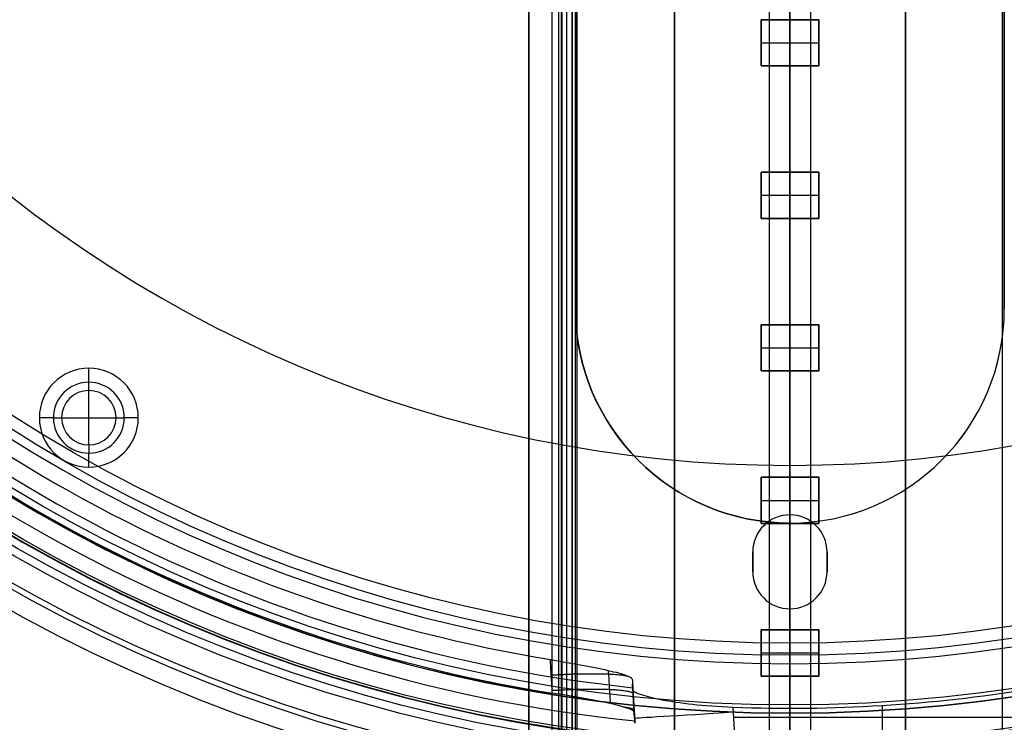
# Model space of a CAD drawing. Header units: millimetres. Extents: x -435 to 435, y -676 to 274.
# Tile 13 of 26: x -47 to 13, y -293 to -250. Entities that reach past the tile are written whole.
import ezdxf

# ---------------------------------------------------------------- set-up
doc = ezdxf.new("R2010")
doc.units = ezdxf.units.MM
doc.header["$MEASUREMENT"] = 0
for name, color, linetype, true_color in [('Cable', 7, 'Continuous', 0x000000), ('Canopy', 7, 'Continuous', 0x000000), ('Light Source', 7, 'Continuous', 0x000000), ('Tyvek Shade', 7, 'Continuous', 0x000000)]:
    doc.layers.add(name, color=color, linetype=linetype, true_color=true_color)

msp = doc.modelspace()

# ---------------------------------------------------------------- linework, layer by layer
at = {"layer": 'Cable', "color": 250, "true_color": 0x3c3c3c}
for p, q in [((0, -465.427, -176.713), (0, -200.848, -41.903)), ((-1.25, -203.497, -41.85), (-1.25, -465.994, -175.599)), ((1.25, -203.497, -41.85), (1.25, -465.994, -175.599)), ((0, -206.251, -41.85), (0, -466.562, -174.485)), ((0, -206.251, -41.85), (0, -466.562, -174.485))]:
    msp.add_line(p, q, dxfattribs=at)
at = {"layer": 'Canopy'}
for p, q in [((-42.5, -272.31, 1356.45), (-42.5, -271.46, 1356.45)), ((-42.5, -271.46, 1362.45), (-42.5, -271.46, 1356.45)), ((-42.5, -272.81, 1356.95), (-42.5, -272.31, 1356.45)), ((-42.5, -272.81, 1362.45), (-42.5, -272.81, 1356.95)), ((-42.5, -276.11, 1362.45), (-42.5, -272.81, 1362.45)), ((-45.5, -274.46, 1356.45), (-45.5, -274.46, 1362.45)), ((-44.65, -274.46, 1356.45), (-45.5, -274.46, 1356.45)), ((-44.65, -274.46, 1356.45), (-44.15, -274.46, 1356.95)), ((-44.15, -274.46, 1362.45), (-44.15, -274.46, 1356.95)), ((-44.15, -274.46, 1362.45), (-40.85, -274.46, 1362.45)), ((-40.85, -274.46, 1356.95), (-40.85, -274.46, 1362.45)), ((-40.85, -274.46, 1356.95), (-40.35, -274.46, 1356.45)), ((-39.5, -274.46, 1356.45), (-40.35, -274.46, 1356.45)), ((-39.5, -274.46, 1362.45), (-39.5, -274.46, 1356.45)), ((-42.5, -276.11, 1362.45), (-42.5, -276.11, 1356.95)), ((-42.5, -276.11, 1356.95), (-42.5, -276.61, 1356.45)), ((-42.5, -277.46, 1356.45), (-42.5, -276.61, 1356.45)), ((-42.5, -277.46, 1362.45), (-42.5, -277.46, 1356.45)), ((0, -277.348, 1362.45), (0, -277.348, 1364.45)), ((0, -280.348, 1362.45), (0, -277.348, 1362.45)), ((0, -280.348, 1364.45), (0, -277.348, 1364.45)), ((0, -280.348, 1362.45), (0, -280.348, 1364.45)), ((-2.25, -282.598, 1363.45), (-2.25, -283.798, 1363.45)), ((2.25, -282.598, 1364.45), (2.25, -282.598, 1362.45)), ((2.25, -283.798, 1363.45), (2.25, -282.598, 1363.45)), ((-2.25, -283.198, 1362.45), (-2.25, -283.198, 1364.45)), ((2.25, -283.198, 1362.45), (2.25, -283.198, 1364.45)), ((-2.25, -283.798, 1364.45), (-2.25, -283.798, 1362.45)), ((2.25, -283.798, 1362.45), (2.25, -283.798, 1364.45)), ((0, -286.048, 1362.45), (0, -286.048, 1364.45)), ((0, -289.376, 1362.45), (0, -286.048, 1362.45)), ((0, -289.376, 1364.45), (0, -286.048, 1364.45)), ((-9.413, -292.654, 1347.387), (-9.537, -290.619, 1347.387)), ((-9.475, -291.648, 1350.45), (-9.475, -291.648, 1344.394)), ((-3.318, -294.029, 1356.45), (-3.441, -292.012, 1356.45)), ((0, -294.22, 1353.573), (0, -291.88, 1331.309)), ((0, -292.077, 1356.45), (0, -292.359, 1359.136)), ((5.604, -293.919, 1356.45), (5.604, -291.905, 1356.45)), ((14.631, -292.632, 1356.45), (-3.403, -292.632, 1356.45))]:
    msp.add_line(p, q, dxfattribs=at)
for centre, radius in [((0, -200.848, 1364.15), 97.5), ((0, -200.848, 1353.26), 96.355), ((0, -200.848, 1364.307), 96.008), ((0, -200.848, 1364.463), 94.516), ((0, -200.848, 1330.996), 94.015), ((0, -200.848, 1353.573), 93.372), ((0, -200.848, 1331.309), 91.032), ((0, -200.848, 1324.075), 88.015), ((0, -200.848, 1326.984), 87.282)]:
    msp.add_circle(centre, radius, dxfattribs=at)
for centre, radius, start, end in [((0, -200.848, 1359.45), 93.527, 180, 360), ((0, -200.848, 1358.927), 93.5, 180, 0), ((0, -200.848, 1359.45), 91.527, 180, 360), ((0, -200.848, 1359.136), 91.511, 180, 0), ((0, -200.848, 1362.45), 88.527, 180, 0), ((0, -200.848, 1364.45), 88.527, 180, 0), ((0, -200.848, 1362.45), 76.5, 180, 0), ((0, -200.848, 1364.45), 76.5, 180, 0), ((0, -200.848, 1363.45), 76.5, 180, 0), ((0, -200.848, 1349.398), 90.487, 218.62628, 263.95809), ((0, -200.848, 1349.189), 92.476, 218.43902, 264.16518), ((0, -200.848, 1339.659), 89.464, 220.83446, 260.65844), ((0, -200.848, 1339.45), 91.453, 220.59366, 260.94074), ((-42.5, -274.46, 1362.45), 3, 0, 180), ((-42.5, -274.46, 1356.45), 3, 0, 180), ((-42.5, -274.46, 1359.45), 3, 0, 180), ((-42.5, -274.46, 1356.45), 2.15, 0, 180), ((-42.5, -274.46, 1356.95), 1.65, 0, 180), ((-42.5, -274.46, 1362.45), 1.65, 0, 180), ((-42.5, -274.46, 1359.7), 1.65, 0, 180), ((-42.5, -274.46, 1362.45), 3, 180, 0), ((-42.5, -274.46, 1356.45), 3, 180, 0), ((-42.5, -274.46, 1359.45), 3, 180, 0), ((-42.5, -274.46, 1356.45), 2.15, 180, 0), ((-42.5, -274.46, 1356.95), 1.65, 180, 0), ((-42.5, -274.46, 1362.45), 1.65, 180, 0), ((-42.5, -274.46, 1359.7), 1.65, 180, 0), ((0, -282.598, 1364.45), 2.25, 0, 180), ((0, -282.598, 1362.45), 2.25, 0, 180), ((0, -282.598, 1363.45), 2.25, 0, 180), ((0, -283.798, 1364.45), 2.25, 180, 0), ((0, -283.798, 1362.45), 2.25, 180, 0), ((0, -283.798, 1363.45), 2.25, 180, 0), ((0, -200.848, 1356.45), 91.229, 267.83837, 279.16163)]:
    msp.add_arc(centre, radius, start, end, dxfattribs=at)
at = {"layer": 'Canopy', "extrusion": (1, -1.87266e-15, -1.44959e-14)}
msp.add_arc((-200.848, 1673.15), 360, 255.84852, 269.02911, dxfattribs=at)
at = {"layer": 'Canopy', "extrusion": (1, -1.76149e-15, -1.19678e-14)}
msp.add_arc((-200.848, 1673.15), 357, 255.84852, 269.02095, dxfattribs=at)
at = {"layer": 'Canopy', "extrusion": (1, 3.62865e-15, -1.57741e-16)}
msp.add_arc((-286.908, 1331.832), 5, 186, 255.84852, dxfattribs=at)
at = {"layer": 'Canopy', "extrusion": (1, -1.98929e-15, -1.21133e-15)}
msp.add_arc((-286.908, 1331.832), 8, 186, 255.84852, dxfattribs=at)
at = {"layer": 'Canopy', "extrusion": (1, 0, 0)}
for radius, start, end in [(3, 90, 180), (5, 90, 180), (3, 180, 186)]:
    msp.add_arc((-289.376, 1359.45), radius, start, end, dxfattribs=at)
at = {"layer": 'Canopy', "extrusion": (-0.061049, 0.998135, 0)}
msp.add_arc((21.261, 1350.45, -291.55), 6, 0, 90, dxfattribs=at)
at = {"layer": 'Canopy'}
for points, degree in [([(-2.25, -282.598, 1364.45), (-2.25, -282.598, 1363.45), (-2.25, -282.598, 1362.45)], 2), ([(-2.25, -283.798, 1364.45), (-2.25, -283.198, 1364.45), (-2.25, -282.598, 1364.45)], 2), ([(-2.25, -283.798, 1362.45), (-2.25, -283.198, 1362.45), (-2.25, -282.598, 1362.45)], 2), ([(2.25, -282.598, 1364.45), (2.25, -283.198, 1364.45), (2.25, -283.798, 1364.45)], 2), ([(2.25, -282.598, 1362.45), (2.25, -283.198, 1362.45), (2.25, -283.798, 1362.45)], 2), ([(-9.556, -290.315, 1344.531), (-9.543, -290.522, 1344.51), (-9.517, -290.946, 1344.466), (-9.476, -291.618, 1344.397), (-9.448, -292.088, 1344.349), (-9.433, -292.328, 1344.324)], 3), ([(-9.556, -290.315, 1344.531), (-9.55, -290.42, 1345.516), (-9.537, -290.63, 1347.487), (-9.524, -290.84, 1349.461), (-9.517, -290.945, 1350.45)], 3), ([(-9.393, -292.98, 1350.45), (-9.455, -291.962, 1350.45), (-9.517, -290.945, 1350.45)], 2), ([(-9.433, -292.328, 1344.324), (-9.426, -292.437, 1345.343), (-9.413, -292.654, 1347.383), (-9.4, -292.871, 1349.427), (-9.393, -292.98, 1350.45)], 3)]:
    msp.add_open_spline(points, degree=degree, dxfattribs=at)
for points, knots in [([(-14.522, -289.126, 1339.659), (-13.937, -289.222, 1339.659), (-13.312, -289.329, 1339.762), (-12.1, -289.552, 1340.228), (-11.516, -289.669, 1340.594), (-10.546, -289.888, 1341.539), (-10.164, -289.991, 1342.114), (-9.672, -290.173, 1343.319), (-9.56, -290.253, 1343.945), (-9.556, -290.315, 1344.531)], [-1, -1, -1, -1, -0.750304, -0.750304, -0.500643, -0.500643, -0.250294, -0.250294, 0, 0, 0, 0]), ([(-14.4, -291.16, 1339.45), (-14.403, -291.104, 1339.456), (-14.425, -290.737, 1339.493), (-14.466, -290.058, 1339.563), (-14.503, -289.437, 1339.627), (-14.522, -289.126, 1339.659)], [-1, -1, -1, -1, -0.916228, -0.459004, 0, 0, 0, 0]), ([(-11.014, -289.782, 1341.083), (-11.01, -289.855, 1341.075), (-10.987, -290.239, 1341.036), (-10.946, -290.911, 1340.966), (-10.91, -291.511, 1340.904), (-10.892, -291.801, 1340.874)], [0.719967, 0.719967, 0.719967, 0.719967, 0.940781, 1.877912, 2.753365, 2.753365, 2.753365, 2.753365]), ([(-9.433, -292.328, 1344.324), (-9.437, -292.266, 1343.739), (-9.549, -292.187, 1343.113), (-10.041, -292.006, 1341.908), (-10.422, -291.905, 1341.332), (-11.393, -291.69, 1340.386), (-11.976, -291.575, 1340.02), (-13.189, -291.358, 1339.553), (-13.815, -291.254, 1339.45), (-14.4, -291.16, 1339.45)], [-1, -1, -1, -1, -0.749811, -0.749811, -0.499435, -0.499435, -0.249744, -0.249744, 0, 0, 0, 0]), ([(-9.517, -290.945, 1350.45), (-9.512, -291.042, 1351.359), (-9.311, -291.146, 1352.146), (-8.683, -291.357, 1353.552), (-8.257, -291.462, 1354.157), (-7.219, -291.66, 1355.19), (-6.608, -291.753, 1355.618), (-5.177, -291.911, 1356.248), (-4.374, -291.977, 1356.45), (-3.441, -292.012, 1356.45)], [-1, -1, -1, -1, -0.749615, -0.749615, -0.500106, -0.500106, -0.250524, -0.250524, 0, 0, 0, 0])]:
    msp.add_open_spline(points, degree=3, knots=knots, dxfattribs=at)
for points, weights in [([(-14.466, -290.06, 1339.563), (-12.283, -289.931, 1339.613), (-10.471, -289.954, 1340.912), (-9.79, -290.134, 1343.07)], [1.16616872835, 0.989681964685, 0.953779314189, 1.05846077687]), ([(-14.41, -290.99, 1339.467), (-11.539, -290.821, 1339.533), (-9.52, -290.908, 1341.579), (-9.502, -291.201, 1344.44)], [1.16616872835, 0.944653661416, 0.944610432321, 1.16603904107]), ([(-10.133, -291.989, 1341.836), (-9.672, -292.041, 1342.618), (-9.446, -292.115, 1343.474), (-9.441, -292.204, 1344.337)], [1.01544935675, 1.03892668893, 1.08916169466, 1.16615437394])]:
    msp.add_rational_spline(points, weights, degree=3, dxfattribs=at)
at = {"layer": 'Light Source', "color": 7, "true_color": 0xffffff}
for p, q in [((-15.842, 174.152, -217.95), (-15.842, -575.848, -217.95)), ((-15.819, 174.152, -218.25), (-15.819, -575.848, -218.25)), ((-14.422, -575.848, -217.35), (-14.422, 174.152, -217.35)), ((-13.842, -575.848, -215.95), (-13.842, 174.152, -215.95)), ((-13.811, -575.848, -217.35), (-13.811, 174.152, -217.35)), ((-13.521, -575.848, -215.95), (-13.521, 174.152, -215.95)), ((-13.2, -575.848, -216.65), (-13.2, 174.152, -216.65)), ((0, -575.848, -231.85), (0, 174.152, -231.85)), ((0, -575.848, -230.35), (0, 174.152, -230.35))]:
    msp.add_line(p, q, dxfattribs=at)
at = {"layer": 'Light Source'}
for p, q in [((-7, -573.348, -219.152), (-7, 171.652, -219.152)), ((0, -573.348, -218.402), (0, 171.652, -218.402)), ((7, -573.348, -219.152), (7, 171.652, -219.152)), ((-1.75, -253.123, -220.402), (-1.75, -250.323, -220.402)), ((-1.75, -250.323, -220.402), (1.75, -250.323, -220.402)), ((0, -250.323, -219.902), (0, -250.323, -220.902)), ((0, -250.323, -220.902), (0, -253.123, -220.902)), ((1.75, -250.323, -220.402), (1.75, -253.123, -220.402)), ((-1.75, -251.723, -219.902), (-1.75, -251.723, -220.902)), ((-1.75, -251.723, -220.902), (1.75, -251.723, -220.902)), ((1.75, -251.723, -219.902), (1.75, -251.723, -220.902)), ((1.75, -253.123, -220.402), (-1.75, -253.123, -220.402)), ((0, -259.573, -219.902), (0, -253.123, -219.902)), ((0, -253.123, -219.902), (0, -253.123, -220.902)), ((-1.75, -262.373, -220.402), (-1.75, -259.573, -220.402)), ((-1.75, -259.573, -220.402), (1.75, -259.573, -220.402)), ((0, -259.573, -219.902), (0, -259.573, -220.902)), ((0, -259.573, -220.902), (0, -262.373, -220.902)), ((1.75, -259.573, -220.402), (1.75, -262.373, -220.402)), ((-1.75, -260.973, -219.902), (-1.75, -260.973, -220.902)), ((-1.75, -260.973, -220.902), (1.75, -260.973, -220.902)), ((1.75, -260.973, -219.902), (1.75, -260.973, -220.902)), ((1.75, -262.373, -220.402), (-1.75, -262.373, -220.402)), ((0, -268.823, -219.902), (0, -262.373, -219.902)), ((0, -262.373, -219.902), (0, -262.373, -220.902)), ((-1.75, -271.623, -220.402), (-1.75, -268.823, -220.402)), ((-1.75, -268.823, -220.402), (1.75, -268.823, -220.402)), ((0, -268.823, -219.902), (0, -268.823, -220.902)), ((0, -268.823, -220.902), (0, -271.623, -220.902)), ((1.75, -268.823, -220.402), (1.75, -271.623, -220.402)), ((-1.75, -270.223, -219.902), (-1.75, -270.223, -220.902)), ((-1.75, -270.223, -220.902), (1.75, -270.223, -220.902)), ((1.75, -270.223, -219.902), (1.75, -270.223, -220.902)), ((1.75, -271.623, -220.402), (-1.75, -271.623, -220.402)), ((0, -278.073, -219.902), (0, -271.623, -219.902)), ((0, -271.623, -219.902), (0, -271.623, -220.902)), ((-1.75, -280.873, -220.402), (-1.75, -278.073, -220.402)), ((-1.75, -278.073, -220.402), (1.75, -278.073, -220.402)), ((0, -278.073, -219.902), (0, -278.073, -220.902)), ((0, -278.073, -220.902), (0, -280.873, -220.902)), ((1.75, -278.073, -220.402), (1.75, -280.873, -220.402)), ((-1.75, -279.473, -219.902), (-1.75, -279.473, -220.902)), ((-1.75, -279.473, -220.902), (1.75, -279.473, -220.902)), ((1.75, -279.473, -219.902), (1.75, -279.473, -220.902)), ((1.75, -280.873, -220.402), (-1.75, -280.873, -220.402)), ((0, -287.323, -219.902), (0, -280.873, -219.902)), ((0, -280.873, -219.902), (0, -280.873, -220.902)), ((-1.75, -290.123, -220.402), (-1.75, -287.323, -220.402)), ((-1.75, -287.323, -220.402), (1.75, -287.323, -220.402)), ((0, -287.323, -219.902), (0, -287.323, -220.902)), ((0, -287.323, -220.902), (0, -290.123, -220.902)), ((1.75, -287.323, -220.402), (1.75, -290.123, -220.402)), ((-1.75, -288.723, -219.902), (-1.75, -288.723, -220.902)), ((-1.75, -288.723, -220.902), (1.75, -288.723, -220.902)), ((1.75, -288.723, -219.902), (1.75, -288.723, -220.902)), ((1.75, -290.123, -220.402), (-1.75, -290.123, -220.402)), ((0, -296.573, -219.902), (0, -290.123, -219.902)), ((0, -290.123, -219.902), (0, -290.123, -220.902))]:
    msp.add_line(p, q, dxfattribs=at)
for points in [[(-14, -575.848, -217.4), (-14, -200.848, -217.4), (-14, 174.152, -217.4)], [(-14, -575.848, -218.4), (-14, -200.848, -218.4), (-14, 174.152, -218.4)], [(-14, -575.848, -215.9), (-14, -200.848, -215.9), (-14, 174.152, -215.9)], [(-14, -575.848, -201.85), (-14, -200.848, -201.85), (-14, 174.152, -201.85)], [(-13, -575.848, -200.85), (-13, -200.848, -200.85), (-13, 174.152, -200.85)], [(-12.897, -575.848, -217.4), (-12.897, -200.848, -217.4), (-12.897, 174.152, -217.4)], [(-12.897, -575.848, -215.9), (-12.897, -200.848, -215.9), (-12.897, 174.152, -215.9)], [(12.897, -575.848, -215.9), (12.897, -200.848, -215.9), (12.897, 174.152, -215.9)], [(12.897, -575.848, -217.4), (12.897, -200.848, -217.4), (12.897, 174.152, -217.4)], [(-7, 171.652, -219.902), (-7, -200.848, -219.902), (-7, -573.348, -219.902)], [(-7, -573.348, -218.402), (-7, -200.848, -218.402), (-7, 171.652, -218.402)], [(7, 171.652, -219.902), (7, -200.848, -219.902), (7, -573.348, -219.902)], [(7, 171.652, -218.402), (7, -200.848, -218.402), (7, -573.348, -218.402)], [(-1.75, -250.323, -219.902), (-1.75, -251.723, -219.902), (-1.75, -253.123, -219.902)], [(1.75, -250.323, -219.902), (0, -250.323, -219.902), (-1.75, -250.323, -219.902)], [(-1.75, -250.323, -220.902), (-1.75, -251.723, -220.902), (-1.75, -253.123, -220.902)], [(-1.75, -250.323, -219.902), (-1.75, -250.323, -220.402), (-1.75, -250.323, -220.902)], [(1.75, -250.323, -220.902), (0, -250.323, -220.902), (-1.75, -250.323, -220.902)], [(1.75, -253.123, -219.902), (1.75, -251.723, -219.902), (1.75, -250.323, -219.902)], [(1.75, -250.323, -220.902), (1.75, -250.323, -220.402), (1.75, -250.323, -219.902)], [(1.75, -253.123, -220.902), (1.75, -251.723, -220.902), (1.75, -250.323, -220.902)], [(-1.75, -253.123, -219.902), (0, -253.123, -219.902), (1.75, -253.123, -219.902)], [(-1.75, -253.123, -220.902), (-1.75, -253.123, -220.402), (-1.75, -253.123, -219.902)], [(-1.75, -253.123, -220.902), (0, -253.123, -220.902), (1.75, -253.123, -220.902)], [(1.75, -253.123, -220.902), (1.75, -253.123, -220.402), (1.75, -253.123, -219.902)], [(-1.75, -259.573, -219.902), (-1.75, -260.973, -219.902), (-1.75, -262.373, -219.902)], [(1.75, -259.573, -219.902), (0, -259.573, -219.902), (-1.75, -259.573, -219.902)], [(-1.75, -259.573, -220.902), (-1.75, -260.973, -220.902), (-1.75, -262.373, -220.902)], [(-1.75, -259.573, -219.902), (-1.75, -259.573, -220.402), (-1.75, -259.573, -220.902)], [(1.75, -259.573, -220.902), (0, -259.573, -220.902), (-1.75, -259.573, -220.902)], [(1.75, -262.373, -219.902), (1.75, -260.973, -219.902), (1.75, -259.573, -219.902)], [(1.75, -259.573, -220.902), (1.75, -259.573, -220.402), (1.75, -259.573, -219.902)], [(1.75, -262.373, -220.902), (1.75, -260.973, -220.902), (1.75, -259.573, -220.902)], [(-1.75, -262.373, -219.902), (0, -262.373, -219.902), (1.75, -262.373, -219.902)], [(-1.75, -262.373, -220.902), (-1.75, -262.373, -220.402), (-1.75, -262.373, -219.902)], [(-1.75, -262.373, -220.902), (0, -262.373, -220.902), (1.75, -262.373, -220.902)], [(1.75, -262.373, -220.902), (1.75, -262.373, -220.402), (1.75, -262.373, -219.902)], [(-1.75, -268.823, -219.902), (-1.75, -270.223, -219.902), (-1.75, -271.623, -219.902)], [(1.75, -268.823, -219.902), (0, -268.823, -219.902), (-1.75, -268.823, -219.902)], [(-1.75, -268.823, -220.902), (-1.75, -270.223, -220.902), (-1.75, -271.623, -220.902)], [(-1.75, -268.823, -219.902), (-1.75, -268.823, -220.402), (-1.75, -268.823, -220.902)], [(1.75, -268.823, -220.902), (0, -268.823, -220.902), (-1.75, -268.823, -220.902)], [(1.75, -271.623, -219.902), (1.75, -270.223, -219.902), (1.75, -268.823, -219.902)], [(1.75, -268.823, -220.902), (1.75, -268.823, -220.402), (1.75, -268.823, -219.902)], [(1.75, -271.623, -220.902), (1.75, -270.223, -220.902), (1.75, -268.823, -220.902)], [(-1.75, -271.623, -219.902), (0, -271.623, -219.902), (1.75, -271.623, -219.902)], [(-1.75, -271.623, -220.902), (-1.75, -271.623, -220.402), (-1.75, -271.623, -219.902)], [(-1.75, -271.623, -220.902), (0, -271.623, -220.902), (1.75, -271.623, -220.902)], [(1.75, -271.623, -220.902), (1.75, -271.623, -220.402), (1.75, -271.623, -219.902)], [(-1.75, -278.073, -219.902), (-1.75, -279.473, -219.902), (-1.75, -280.873, -219.902)], [(1.75, -278.073, -219.902), (0, -278.073, -219.902), (-1.75, -278.073, -219.902)], [(-1.75, -278.073, -220.902), (-1.75, -279.473, -220.902), (-1.75, -280.873, -220.902)], [(-1.75, -278.073, -219.902), (-1.75, -278.073, -220.402), (-1.75, -278.073, -220.902)], [(1.75, -278.073, -220.902), (0, -278.073, -220.902), (-1.75, -278.073, -220.902)], [(1.75, -280.873, -219.902), (1.75, -279.473, -219.902), (1.75, -278.073, -219.902)], [(1.75, -278.073, -220.902), (1.75, -278.073, -220.402), (1.75, -278.073, -219.902)], [(1.75, -280.873, -220.902), (1.75, -279.473, -220.902), (1.75, -278.073, -220.902)], [(-1.75, -280.873, -219.902), (0, -280.873, -219.902), (1.75, -280.873, -219.902)], [(-1.75, -280.873, -220.902), (-1.75, -280.873, -220.402), (-1.75, -280.873, -219.902)], [(-1.75, -280.873, -220.902), (0, -280.873, -220.902), (1.75, -280.873, -220.902)], [(1.75, -280.873, -220.902), (1.75, -280.873, -220.402), (1.75, -280.873, -219.902)], [(-1.75, -287.323, -219.902), (-1.75, -288.723, -219.902), (-1.75, -290.123, -219.902)], [(1.75, -287.323, -219.902), (0, -287.323, -219.902), (-1.75, -287.323, -219.902)], [(-1.75, -287.323, -220.902), (-1.75, -288.723, -220.902), (-1.75, -290.123, -220.902)], [(-1.75, -287.323, -219.902), (-1.75, -287.323, -220.402), (-1.75, -287.323, -220.902)], [(1.75, -287.323, -220.902), (0, -287.323, -220.902), (-1.75, -287.323, -220.902)], [(1.75, -290.123, -219.902), (1.75, -288.723, -219.902), (1.75, -287.323, -219.902)], [(1.75, -287.323, -220.902), (1.75, -287.323, -220.402), (1.75, -287.323, -219.902)], [(1.75, -290.123, -220.902), (1.75, -288.723, -220.902), (1.75, -287.323, -220.902)], [(-1.75, -290.123, -219.902), (0, -290.123, -219.902), (1.75, -290.123, -219.902)], [(-1.75, -290.123, -220.902), (-1.75, -290.123, -220.402), (-1.75, -290.123, -219.902)], [(-1.75, -290.123, -220.902), (0, -290.123, -220.902), (1.75, -290.123, -220.902)], [(1.75, -290.123, -220.902), (1.75, -290.123, -220.402), (1.75, -290.123, -219.902)]]:
    msp.add_open_spline(points, degree=2, dxfattribs=at)
at = {"layer": 'Light Source', "color": 7, "true_color": 0xffffff}
for points in [[(-13.2, 174.152, -217.35), (-13.2, -200.848, -217.35), (-13.2, -575.848, -217.35)], [(-13.2, 174.152, -215.95), (-13.2, -200.848, -215.95), (-13.2, -575.848, -215.95)]]:
    msp.add_open_spline(points, degree=2, dxfattribs=at)
at = {"layer": 'Tyvek Shade', "color": 7, "true_color": 0xffffff}
for p, q in [((-13, -267.848, -199.982), (-13, -133.848, -199.982)), ((-13, -267.848, -200.162), (-13, -133.848, -200.162)), ((-13, -133.848, -200.072), (-13, -267.848, -200.072)), ((12.997, -267.848, -199.982), (12.997, -133.848, -199.982)), ((12.997, -267.848, -200.162), (12.997, -133.848, -200.162)), ((12.997, -133.848, -200.072), (12.997, -267.848, -200.072))]:
    msp.add_line(p, q, dxfattribs=at)
at = {"layer": 'Tyvek Shade', "color": 7, "true_color": 0xffffff, "extrusion": (1, 9.05599e-19, -3.44753e-14)}
msp.add_arc((-200.864, 378.772, -0.002), 748.628, 230.618968, 309.384042, dxfattribs=at)
at = {"layer": 'Tyvek Shade', "color": 7, "true_color": 0xffffff, "extrusion": (1, 8.87193e-19, -3.45592e-14)}
msp.add_arc((-200.861, 378.768, -0.002), 748.442, 230.657418, 309.345524, dxfattribs=at)
at = {"layer": 'Tyvek Shade', "color": 7, "true_color": 0xffffff}
for centre, start, end in [((0, -267.848, -200.004), 180, 269.99288), ((-0.003, -267.848, -200.004), 270.00712, 0)]:
    msp.add_arc(centre, 13, start, end, dxfattribs=at)
for points, knots in [([(-0.002, -675.849, -199.875), (-15.677, -675.849, -199.867), (-31.362, -675.149, -200.427), (-93.755, -669.528, -205.004), (-139.661, -658.917, -213.715), (-224.003, -624.799, -238.6), (-261.812, -601.393, -254.575), (-326.477, -542.999, -287.937), (-353.552, -507.633, -305.43), (-395.695, -428.201, -335.753), (-410.619, -385.026, -348.302), (-430.261, -294.907, -365.344), (-435, -247.963, -369.85), (-435, -200.848, -369.85)], [-0.3332159, -0.3332159, -0.3332159, -0.3332159, -0.312574, -0.312574, -0.2505527, -0.2505527, -0.1876956, -0.1876956, -0.1248385, -0.1248385, -0.0624192, -0.0624192, 0, 0, 0, 0]), ([(-434.539, -200.848, -369.67), (-434.539, -247.899, -369.67), (-429.802, -294.792, -365.173), (-410.174, -384.817, -348.166), (-395.261, -427.949, -335.643), (-353.155, -507.29, -305.385), (-326.115, -542.604, -287.935), (-261.516, -600.948, -254.642), (-223.745, -624.34, -238.7), (-139.463, -658.432, -213.856), (-93.62, -669.029, -205.172), (-31.323, -674.642, -200.606), (-15.658, -675.341, -200.046), (-0.002, -675.34, -200.055)], [0, 0, 0, 0, 0.0624108, 0.0624108, 0.1248216, 0.1248216, 0.1876728, 0.1876728, 0.250524, 0.250524, 0.3125884, 0.3125884, 0.33325, 0.33325, 0.33325, 0.33325]), ([(434.536, -200.848, -369.67), (434.536, -247.899, -369.67), (429.799, -294.792, -365.173), (410.171, -384.817, -348.166), (395.258, -427.949, -335.643), (353.152, -507.29, -305.385), (326.112, -542.604, -287.935), (261.513, -600.948, -254.642), (223.742, -624.34, -238.7), (139.46, -658.432, -213.856), (93.617, -669.029, -205.172), (31.32, -674.642, -200.606), (15.655, -675.341, -200.046), (-0.002, -675.34, -200.055)], [0, 0, 0, 0, 0.0624108, 0.0624108, 0.1248216, 0.1248216, 0.1876728, 0.1876728, 0.250524, 0.250524, 0.3125884, 0.3125884, 0.33325, 0.33325, 0.33325, 0.33325]), ([(-0.002, -675.849, -199.875), (15.674, -675.849, -199.867), (31.359, -675.149, -200.427), (93.752, -669.528, -205.004), (139.658, -658.917, -213.715), (224, -624.799, -238.6), (261.809, -601.393, -254.575), (326.474, -542.999, -287.937), (353.549, -507.633, -305.43), (395.692, -428.201, -335.753), (410.616, -385.026, -348.302), (430.258, -294.907, -365.344), (434.997, -247.963, -369.85), (434.997, -200.848, -369.85)], [-0.3332159, -0.3332159, -0.3332159, -0.3332159, -0.312574, -0.312574, -0.2505527, -0.2505527, -0.1876956, -0.1876956, -0.1248385, -0.1248385, -0.0624192, -0.0624192, 0, 0, 0, 0])]:
    msp.add_open_spline(points, degree=3, knots=knots, dxfattribs=at)
for points, degree in [([(-13, -267.848, -200.162), (-13, -267.848, -200.072), (-13, -267.848, -199.982)], 2), ([(-0.002, -280.848, -199.94), (-7.184, -280.837, -199.89), (-13, -275.046, -199.982), (-13, -267.848, -199.982)], 3), ([(-0.002, -280.848, -200.03), (-7.184, -280.837, -200.03), (-13, -275.046, -200.162), (-13, -267.848, -200.162)], 3), ([(-0.002, -280.848, -199.94), (7.181, -280.837, -199.89), (12.997, -275.046, -199.982), (12.997, -267.848, -199.982)], 3), ([(-0.002, -280.848, -200.03), (7.181, -280.837, -200.03), (12.997, -275.046, -200.162), (12.997, -267.848, -200.162)], 3), ([(12.997, -267.848, -200.162), (12.997, -267.848, -200.072), (12.997, -267.848, -199.982)], 2), ([(-0.002, -280.848, -199.94), (-0.002, -280.848, -199.985), (-0.002, -280.848, -200.03)], 2), ([(-0.002, -280.848, -200.03), (-0.002, -369.348, -200.03), (-0.002, -457.848, -200.03)], 2), ([(-0.002, -280.848, -199.94), (-0.002, -369.348, -199.94), (-0.002, -457.848, -199.94)], 2)]:
    msp.add_open_spline(points, degree=degree, dxfattribs=at)

doc.saveas('drawing.dxf')
